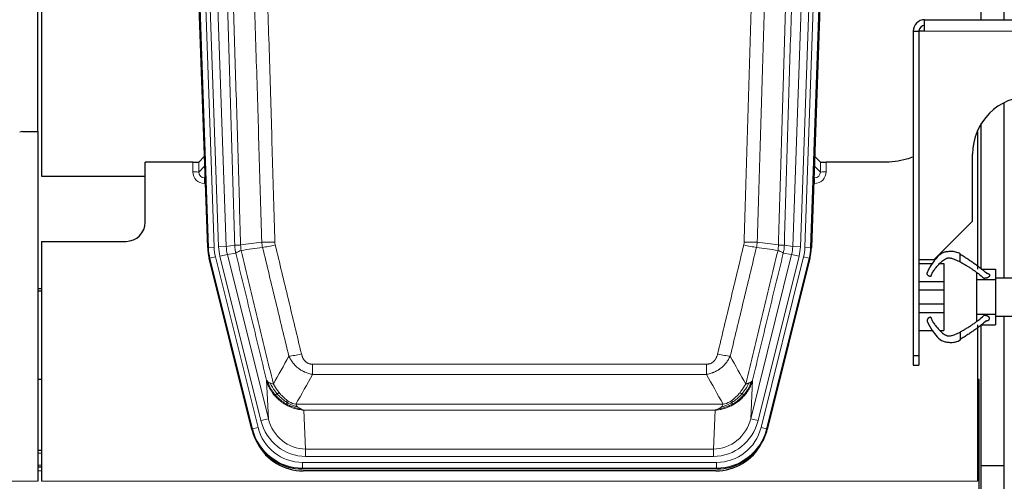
# Model space of a CAD drawing. Header units: inches. Extents: x 0 to 17820, y -10 to 12600.
# Tile 25 of 117: x 4145 to 4658, y 3028 to 3269. Entities that reach past the tile are written whole.
import ezdxf

# ---------------------------------------------------------------- set-up
doc = ezdxf.new("R2010")
doc.units = ezdxf.units.IN
doc.layers.add('1', color=7, linetype='Continuous', true_color=0xffffff)

msp = doc.modelspace()

# ---------------------------------------------------------------- linework, layer by layer
at = {"layer": '1', "color": 2, "linetype": 'Continuous', "lineweight": 25}
for p, q in [((4154.089, 3210.404), (4154.089, 3610.984)), ((4156.089, 3610.656), (4156.089, 3187.146)), ((4242.685, 3149.881), (4229.567, 3525.526)), ((4570.611, 3525.526), (4557.494, 3149.881)), ((4646.131, 3268.639), (4646.131, 3436.145)), ((4658.131, 3268.639), (4658.131, 3436.145)), ((4616.59, 3268.645), (4816.59, 3268.645)), ((4616.59, 3262.645), (4616.59, 3268.645)), ((4610.59, 3262.645), (4610.59, 3093.645)), ((4616.59, 3262.645), (4613.592, 3262.645)), ((4613.592, 3262.645), (4613.592, 3143.645)), ((4658.131, 3134.145), (4658.131, 3225.458)), ((4646.131, 3138.689), (4646.131, 3214.52)), ((4146.132, 3210.396), (4154.089, 3210.396)), ((4154.089, 3210.396), (4154.089, 3028.116)), ((4643.987, 3210.396), (4644.089, 3210.396)), ((4644.089, 3210.404), (4644.089, 3210.638)), ((4644.089, 3210.396), (4644.089, 3138.683)), ((4234.992, 3194.381), (4210.089, 3194.381)), ((4210.089, 3163.146), (4210.089, 3194.381)), ((4241.018, 3197.618), (4237.991, 3194.483)), ((4562.188, 3194.483), (4559.161, 3197.618)), ((4595.089, 3194.381), (4565.187, 3194.381)), ((4641.59, 3163.645), (4641.59, 3198.645)), ((4156.089, 3187.146), (4210.089, 3187.146)), ((4621.59, 3143.645), (4641.59, 3163.645)), ((4156.089, 3153.146), (4200.089, 3153.146)), ((4156.089, 3153.146), (4156.089, 3028.116)), ((4265.724, 3055.041), (4243.47, 3144.299)), ((4556.709, 3144.299), (4534.455, 3055.041)), ((4613.592, 3143.645), (4621.59, 3143.645)), ((4613.64, 3141.686), (4620.538, 3141.686)), ((4624.517, 3141.686), (4626.59, 3141.686)), ((4626.59, 3141.686), (4626.59, 3132.251)), ((4646.11, 3138.686), (4653.59, 3138.686)), ((4653.59, 3138.686), (4653.59, 3134.145)), ((4643.59, 3136.931), (4643.59, 3133.186)), ((4643.59, 3133.186), (4653.59, 3133.186)), ((4643.59, 3133.186), (4643.59, 3115.186)), ((4653.59, 3134.145), (4668.09, 3134.145)), ((4653.59, 3134.145), (4653.59, 3133.186)), ((4653.59, 3133.186), (4653.59, 3115.186)), ((4156.089, 3128.413), (4154.089, 3128.413)), ((4154.089, 3127.413), (4156.089, 3127.413)), ((4613.64, 3132.251), (4626.59, 3132.251)), ((4613.64, 3127.837), (4626.59, 3127.837)), ((4626.59, 3132.251), (4626.59, 3127.837)), ((4626.59, 3127.837), (4626.59, 3120.535)), ((4613.64, 3120.535), (4626.59, 3120.535)), ((4626.59, 3120.535), (4626.59, 3116.121)), ((4613.64, 3116.121), (4626.59, 3116.121)), ((4626.59, 3116.121), (4626.59, 3106.686)), ((4643.59, 3115.186), (4653.59, 3115.186)), ((4643.59, 3115.186), (4643.59, 3111.44)), ((4653.59, 3115.186), (4653.59, 3114.145)), ((4653.59, 3114.145), (4668.09, 3114.145)), ((4653.59, 3114.145), (4653.59, 3109.686)), ((4658.131, 3036.145), (4658.131, 3114.145)), ((4613.64, 3106.686), (4620.538, 3106.686)), ((4624.534, 3106.686), (4626.59, 3106.686)), ((4644.089, 3109.686), (4644.089, 3028.116)), ((4646.11, 3109.686), (4653.59, 3109.686)), ((4646.131, 3036.145), (4646.131, 3109.689)), ((4610.59, 3093.645), (4610.59, 3088.645)), ((4610.59, 3093.645), (4613.64, 3093.645)), ((4613.64, 3093.645), (4613.64, 3088.645)), ((4610.59, 3088.645), (4613.64, 3088.645)), ((4156.065, 3081.145), (4154.078, 3081.145)), ((4645.09, 3081.145), (4644.046, 3081.145)), ((4645.09, 2761.145), (4645.09, 3081.145)), ((4156.082, 3044.146), (4154.097, 3044.146)), ((4156.082, 3035.547), (4154.097, 3035.547)), ((4658.131, 3036.145), (4646.131, 3036.145)), ((4646.131, 2793.116), (4646.131, 3036.145)), ((4658.131, 2793.116), (4658.131, 3036.145)), ((4508.293, 3034.601), (4291.886, 3034.601)), ((4507.701, 3033.558), (4292.478, 3033.558))]:
    msp.add_line(p, q, dxfattribs=at)
at = {"layer": '1', "color": 110, "linetype": 'Continuous', "lineweight": 13}
for p, q in [((4243.059, 3149.933), (4229.948, 3525.376)), ((4232.942, 3525.481), (4246.053, 3150.038)), ((4235.334, 3524.539), (4248.4, 3150.368)), ((4239.326, 3524.678), (4252.392, 3150.507)), ((4547.787, 3150.507), (4560.853, 3524.678)), ((4564.845, 3524.539), (4551.779, 3150.368)), ((4554.126, 3150.038), (4567.237, 3525.481)), ((4570.231, 3525.376), (4557.12, 3149.933)), ((4816.59, 3262.645), (4616.59, 3262.645)), ((4234.982, 3189.334), (4234.992, 3194.381)), ((4237.991, 3194.483), (4237.98, 3189.252)), ((4562.199, 3189.252), (4562.188, 3194.483)), ((4565.187, 3194.381), (4565.197, 3189.334)), ((4237.98, 3189.252), (4241.194, 3192.58)), ((4558.985, 3192.58), (4562.199, 3189.252)), ((4241.4, 3186.687), (4240.973, 3186.244)), ((4240.973, 3186.244), (4241.416, 3186.244)), ((4240.973, 3186.244), (4240.973, 3183.325)), ((4558.763, 3186.244), (4559.206, 3186.244)), ((4559.206, 3186.244), (4558.779, 3186.687)), ((4559.206, 3186.244), (4559.206, 3183.325)), ((4240.973, 3183.325), (4241.517, 3183.325)), ((4559.206, 3183.325), (4558.661, 3183.325)), ((4242.685, 3149.881), (4243.059, 3149.933)), ((4246.053, 3150.038), (4243.059, 3149.933)), ((4248.4, 3150.368), (4252.392, 3150.507)), ((4252.392, 3150.507), (4256.769, 3151.122)), ((4543.41, 3151.122), (4547.787, 3150.507)), ((4547.787, 3150.507), (4551.779, 3150.368)), ((4557.12, 3149.933), (4554.126, 3150.038)), ((4557.12, 3149.933), (4557.494, 3149.881)), ((4243.843, 3144.351), (4243.47, 3144.299)), ((4246.75, 3145.076), (4243.843, 3144.351)), ((4266.017, 3055.416), (4243.843, 3144.351)), ((4246.75, 3145.076), (4268.924, 3056.141)), ((4249.097, 3145.406), (4252.973, 3146.372)), ((4270.449, 3059.768), (4249.097, 3145.406)), ((4257.325, 3146.984), (4252.973, 3146.372)), ((4252.973, 3146.372), (4274.325, 3060.734)), ((4525.854, 3060.734), (4547.206, 3146.372)), ((4529.73, 3059.768), (4551.082, 3145.406)), ((4531.255, 3056.141), (4553.429, 3145.076)), ((4556.336, 3144.351), (4534.162, 3055.416)), ((4547.206, 3146.372), (4542.854, 3146.984)), ((4547.206, 3146.372), (4551.082, 3145.406)), ((4556.336, 3144.351), (4553.429, 3145.076)), ((4556.709, 3144.299), (4556.336, 3144.351)), ((4297.418, 3089.089), (4502.761, 3089.089)), ((4297.418, 3083.848), (4297.418, 3089.089)), ((4502.761, 3083.848), (4502.761, 3089.089)), ((4502.761, 3083.848), (4297.418, 3083.848)), ((4274.325, 3060.734), (4273.368, 3080.789)), ((4526.811, 3080.789), (4525.854, 3060.734)), ((4288.687, 3068.229), (4511.492, 3068.229)), ((4270.449, 3059.768), (4274.325, 3060.734)), ((4507.379, 3065.199), (4292.8, 3065.199)), ((4292.8, 3065.199), (4293.768, 3044.92)), ((4506.411, 3044.92), (4507.379, 3065.199)), ((4529.73, 3059.768), (4525.854, 3060.734)), ((4265.724, 3055.041), (4266.017, 3055.416)), ((4268.924, 3056.141), (4266.017, 3055.416)), ((4534.162, 3055.416), (4531.255, 3056.141)), ((4534.162, 3055.416), (4534.455, 3055.041)), ((4156.082, 3042.691), (4154.097, 3042.691)), ((4293.768, 3044.92), (4506.411, 3044.92)), ((4293.768, 3041.056), (4293.768, 3044.92)), ((4506.411, 3041.056), (4293.768, 3041.056)), ((4506.411, 3041.056), (4506.411, 3044.92)), ((4156.082, 3036.516), (4154.097, 3036.516)), ((4292.179, 3034.976), (4291.886, 3034.601)), ((4292.179, 3034.976), (4292.179, 3037.972)), ((4292.179, 3037.972), (4508, 3037.972)), ((4508, 3034.976), (4292.179, 3034.976)), ((4508, 3034.976), (4508, 3037.972)), ((4508.293, 3034.601), (4508, 3034.976)), ((4156.082, 3033.547), (4154.097, 3033.547)), ((3666.089, 3028.116), (4154.089, 3028.116)), ((4156.089, 3028.116), (4644.089, 3028.116))]:
    msp.add_line(p, q, dxfattribs=at)
at = {"layer": '1', "color": 2, "linetype": 'Continuous', "lineweight": 25}
for centre, radius, start, end in [((4616.59, 3262.645), 6, 90, 180), ((4616.64, 3262.645), 3, 90, 180), ((4671.59, 3198.645), 30, 90, 180), ((4200.089, 3163.146), 10, 270, 0)]:
    msp.add_arc(centre, radius, start, end, dxfattribs=at)
for centre, major_axis, ratio, start_param, end_param in [((4146.135, 3207.391), (0.923, -2.86), 0.9982885, 2.8298327, 3.3530369), ((4234.993, 3194.486), (-3, 0), 0.0349646, 1.5706703, 3.1078402), ((4565.186, 3194.486), (3, 0), 0.0349646, 3.1753451, 4.712515), ((4269.706, 3150.832, 0), (26.774, 3.763), 0.9986144, 3.0370169, 3.2461684), ((4530.473, 3150.832, 0), (-26.774, 3.763), 0.9986144, 3.0370169, 3.2461684), ((4291.944, 3061.638, 0), (16.66, 21.323), 0.9977958, 2.4794378, 2.7643876), ((4508.235, 3061.638, 0), (-16.66, 21.323), 0.9977958, 3.5187977, 3.8037475), ((4292.504, 3060.575), (16.639, 21.297), 0.9990195, 2.7203481, 3.8043419), ((4291.944, 3061.638, 0), (16.66, 21.323), 0.9977958, 2.7643876, 3.8037475), ((4507.675, 3060.575), (-16.639, 21.297), 0.9990195, 2.4788434, 3.5628372), ((4508.235, 3061.638, 0), (-16.66, 21.323), 0.9977958, 2.4794378, 3.5187977)]:
    msp.add_ellipse(centre, major_axis=major_axis, ratio=ratio, start_param=start_param, end_param=end_param, dxfattribs=at)
at = {"layer": '1', "color": 110, "linetype": 'Continuous', "lineweight": 13}
for centre, major_axis, ratio, start_param, end_param in [((4240.985, 3189.334), (-3.237, -5.067), 0.9977321, 5.2798208, 6.8506171), ((4234.982, 3189.255), (-3, 0.006), 0.0261769, 3.175273, 4.7124429), ((4240.985, 3189.255), (-1.726, -2.474), 0.9943829, 5.3201387, 6.890935), ((4559.194, 3189.334), (3.237, -5.067), 0.9977321, 5.7157535, 7.2865499), ((4559.194, 3189.255), (1.726, -2.474), 0.9943829, 5.6754356, 7.2462319), ((4565.197, 3189.255), (-3, -0.006), 0.0261769, 4.7123351, 6.249505), ((4270.071, 3150.883), (-26.766, -3.762), 0.9989218, 6.1786096, 6.387761), ((4270.071, 3150.883, 0), (23.799, 3.345), 0.9986144, 3.0370169, 3.2461684), ((4272.418, 3151.213), (-23.799, -3.345), 0.9986144, 6.1786096, 6.387761), ((4272.418, 3151.213), (-19.844, -2.789), 0.9980617, 6.1786096, 6.387761), ((4277.723, 3153.827), (-9.996, -0.288), 0.1133347, 0.8101184, 1.5675278), ((4277.91, 3152.421), (-9.719, -2.353), 0.1107863, 0.7983441, 1.5439815), ((4522.269, 3152.421), (-9.719, 2.353), 0.1107863, 1.5976112, 2.3432486), ((4522.456, 3153.827), (-9.996, 0.288), 0.1133347, 1.5740649, 2.3314742), ((4527.761, 3151.213), (19.844, -2.789), 0.9980617, 6.1786096, 6.387761), ((4527.761, 3151.213), (23.799, -3.345), 0.9986144, 6.1786096, 6.387761), ((4530.108, 3150.883, 0), (-23.799, 3.345), 0.9986144, 3.0370169, 3.2461684), ((4530.108, 3150.883), (26.766, -3.762), 0.9989218, 6.1786096, 6.387761), ((4291.571, 3095.846), (-9.722, -2.342), 0.1329353, 0.7958322, 1.5387903), ((4508.608, 3095.846), (9.722, -2.342), 0.1329353, 4.744395, 5.4873531), ((4293.688, 3065.903), (1.001, -20.961), 0.9530564, 4.9157844, 6.2370968), ((4506.491, 3065.903), (-1.001, -20.961), 0.9530564, 0.0460885, 1.3674009), ((4292.231, 3062.005), (-16.651, -21.313), 0.9982842, 5.6210305, 6.9453401), ((4292.231, 3062.005, 0), (14.809, 18.954), 0.9977958, 2.4794378, 3.8037475), ((4293.688, 3065.903, 0), (1.185, -24.82), 0.9658521, 4.9157844, 6.2370968), ((4506.491, 3065.903, 0), (-1.185, -24.82), 0.9658521, 0.0460885, 1.3674009), ((4507.948, 3062.005, 0), (-14.809, 18.954), 0.9977958, 2.4794378, 3.8037475), ((4507.948, 3062.005), (16.651, -21.313), 0.9982842, 5.6210305, 6.9453401)]:
    msp.add_ellipse(centre, major_axis=major_axis, ratio=ratio, start_param=start_param, end_param=end_param, dxfattribs=at)
for points, knots in [([(4256.769, 3151.122), (4256.324, 3166.532), (4255.418, 3197.378), (4254.011, 3243.719), (4253.041, 3274.663), (4252.487, 3292.082), (4252.425, 3294.018), (4252.301, 3297.889), (4252.115, 3303.697), (4251.678, 3317.251), (4251.3, 3328.872), (4250.982, 3338.558), (4250.918, 3340.496), (4250.79, 3344.371), (4250.599, 3350.183), (4250.148, 3363.745), (4249.758, 3375.369), (4248.972, 3398.618), (4247.909, 3429.616), (4246.268, 3476.114), (4245.143, 3507.112), (4244.574, 3522.611)], [0, 0, 0, 0, 0.125, 0.25, 0.375, 0.375, 0.390625, 0.390625, 0.40625, 0.4375, 0.5, 0.5, 0.515625, 0.515625, 0.53125, 0.5625, 0.625, 0.625, 0.75, 0.875, 1, 1, 1, 1]), ([(4247.629, 3524.086), (4248.2, 3508.532), (4249.328, 3477.422), (4250.973, 3430.757), (4252.04, 3399.647), (4252.828, 3376.314), (4253.219, 3364.648), (4253.671, 3351.037), (4253.863, 3345.204), (4253.991, 3341.315), (4254.055, 3339.371), (4254.374, 3329.649), (4254.754, 3317.986), (4255.191, 3304.383), (4255.378, 3298.554), (4255.502, 3294.669), (4255.564, 3292.726), (4256.12, 3275.243), (4257.093, 3244.187), (4258.504, 3197.677), (4259.412, 3166.719), (4259.858, 3151.253)], [0, 0, 0, 0, 0.125, 0.25, 0.375, 0.375, 0.4375, 0.46875, 0.484375, 0.484375, 0.5, 0.5, 0.5625, 0.59375, 0.609375, 0.609375, 0.625, 0.625, 0.75, 0.875, 1, 1, 1, 1]), ([(4540.321, 3151.253), (4540.377, 3153.186), (4540.433, 3155.119), (4540.545, 3158.987), (4540.713, 3164.789), (4541.109, 3178.329), (4541.452, 3189.942), (4542.145, 3213.175), (4543.086, 3244.174), (4544.544, 3290.738), (4545.548, 3321.825), (4546.122, 3339.323), (4546.186, 3341.267), (4546.314, 3345.156), (4546.507, 3350.99), (4546.958, 3364.603), (4547.35, 3376.273), (4547.678, 3386), (4547.744, 3387.946), (4547.876, 3391.836), (4548.074, 3397.672), (4548.539, 3411.289), (4548.942, 3422.96), (4549.754, 3446.301), (4550.851, 3477.419), (4551.979, 3508.532), (4552.55, 3524.086)], [0, 0, 0, 0, 0.015625, 0.015625, 0.03125, 0.0625, 0.125, 0.125, 0.25, 0.375, 0.5, 0.5, 0.515625, 0.515625, 0.53125, 0.5625, 0.625, 0.625, 0.640625, 0.640625, 0.65625, 0.6875, 0.75, 0.75, 0.875, 1, 1, 1, 1]), ([(4555.605, 3522.611), (4555.036, 3507.112), (4553.911, 3476.11), (4552.817, 3445.103), (4552.008, 3421.846), (4551.606, 3410.217), (4551.142, 3396.649), (4550.944, 3390.834), (4550.813, 3386.957), (4550.747, 3385.018), (4550.419, 3375.327), (4550.029, 3363.698), (4549.579, 3350.134), (4549.387, 3344.321), (4549.259, 3340.447), (4549.196, 3338.509), (4548.623, 3321.074), (4547.622, 3290.1), (4546.167, 3243.705), (4544.761, 3197.375), (4543.855, 3166.533), (4543.41, 3151.122)], [0, 0, 0, 0, 0.125, 0.25, 0.25, 0.3125, 0.34375, 0.359375, 0.359375, 0.375, 0.375, 0.4375, 0.46875, 0.484375, 0.484375, 0.5, 0.5, 0.625, 0.75, 0.875, 1, 1, 1, 1]), ([(4270.855, 3152.807), (4270.417, 3168.026), (4269.525, 3198.488), (4268.603, 3228.998), (4267.9, 3251.898), (4267.664, 3259.534), (4267.188, 3274.813), (4266.947, 3282.455), (4266.221, 3305.391), (4265.729, 3320.688), (4265.105, 3339.817), (4264.98, 3343.643), (4264.728, 3351.295), (4264.349, 3362.773), (4263.966, 3374.252), (4263.194, 3397.208), (4262.151, 3427.817), (4260.541, 3473.731), (4259.439, 3504.342), (4258.881, 3519.647)], [0, 0, 0, 0, 0.125, 0.25, 0.25, 0.3125, 0.3125, 0.375, 0.375, 0.5, 0.5, 0.53125, 0.53125, 0.5625, 0.625, 0.625, 0.75, 0.875, 1, 1, 1, 1]), ([(4265.764, 3519.991), (4266.322, 3504.666), (4267.422, 3474.018), (4269.03, 3428.046), (4270.072, 3397.399), (4270.843, 3374.414), (4271.225, 3362.921), (4271.604, 3351.429), (4271.855, 3343.767), (4271.98, 3339.937), (4272.604, 3320.783), (4273.095, 3305.467), (4273.82, 3282.503), (4274.06, 3274.851), (4274.536, 3259.553), (4274.772, 3251.907), (4275.474, 3228.979), (4276.395, 3198.431), (4277.285, 3167.931), (4277.723, 3152.693)], [0, 0, 0, 0, 0.125, 0.25, 0.375, 0.375, 0.4375, 0.46875, 0.46875, 0.5, 0.5, 0.625, 0.625, 0.6875, 0.6875, 0.75, 0.75, 0.875, 1, 1, 1, 1]), ([(4522.456, 3152.693), (4522.894, 3167.931), (4523.784, 3198.431), (4524.705, 3228.979), (4525.407, 3251.907), (4525.643, 3259.553), (4526.119, 3274.851), (4526.359, 3282.503), (4527.084, 3305.467), (4527.575, 3320.783), (4528.199, 3339.937), (4528.324, 3343.767), (4528.575, 3351.429), (4528.954, 3362.921), (4529.336, 3374.414), (4530.107, 3397.399), (4531.149, 3428.046), (4532.757, 3474.018), (4533.857, 3504.666), (4534.415, 3519.991)], [0, 0, 0, 0, 0.125, 0.25, 0.25, 0.3125, 0.3125, 0.375, 0.375, 0.5, 0.5, 0.53125, 0.53125, 0.5625, 0.625, 0.625, 0.75, 0.875, 1, 1, 1, 1]), ([(4541.298, 3519.647), (4540.74, 3504.342), (4539.638, 3473.731), (4538.028, 3427.817), (4536.985, 3397.208), (4536.213, 3374.252), (4535.83, 3362.773), (4535.451, 3351.295), (4535.199, 3343.643), (4535.074, 3339.817), (4534.45, 3320.688), (4533.958, 3305.391), (4533.231, 3282.455), (4532.991, 3274.813), (4532.515, 3259.534), (4532.279, 3251.898), (4531.576, 3228.998), (4530.654, 3198.488), (4529.762, 3168.026), (4529.324, 3152.807)], [0, 0, 0, 0, 0.125, 0.25, 0.375, 0.375, 0.4375, 0.46875, 0.46875, 0.5, 0.5, 0.625, 0.625, 0.6875, 0.6875, 0.75, 0.75, 0.875, 1, 1, 1, 1]), ([(4256.769, 3151.122), (4256.794, 3151.12), (4256.845, 3151.117), (4257.033, 3151.114), (4257.303, 3151.116), (4257.778, 3151.123), (4258.562, 3151.152), (4259.426, 3151.219), (4259.858, 3151.253)], [0, 0, 0, 0, 0.1250992, 0.25018, 0.3752424, 0.5002868, 0.7501372, 1, 1, 1, 1]), ([(4257.325, 3146.984), (4257.256, 3147.288), (4257.102, 3147.966), (4256.909, 3149.167), (4256.802, 3150.245), (4256.776, 3150.943), (4256.769, 3151.122)], [0, 0, 0, 0, 0.2247758, 0.4999124, 0.8717677, 1, 1, 1, 1]), ([(4257.325, 3146.984), (4257.346, 3147.035), (4257.424, 3147.101), (4257.688, 3147.268), (4257.873, 3147.368), (4258.345, 3147.605), (4258.63, 3147.742), (4259.289, 3148.052), (4259.661, 3148.226), (4260.07, 3148.418)], [0, 0, 0, 0, 0.25, 0.25, 0.5, 0.5, 0.75, 0.75, 1, 1, 1, 1]), ([(4260.07, 3148.418), (4259.995, 3148.884), (4259.953, 3149.354), (4259.895, 3150.299), (4259.879, 3150.775), (4259.858, 3151.253)], [0, 0, 0, 0, 0.5, 0.5, 1, 1, 1, 1]), ([(4260.07, 3148.418), (4262.892, 3136.794), (4265.708, 3125.178), (4269.922, 3107.766), (4271.324, 3101.965), (4274.127, 3090.366), (4275.526, 3084.57), (4276.924, 3078.775)], [0, 0, 0, 0, 0.5, 0.5, 0.75, 0.75, 1, 1, 1, 1]), ([(4284.991, 3093.284), (4283.856, 3098.005), (4282.719, 3102.728), (4280.444, 3112.176), (4279.305, 3116.902), (4275.886, 3131.083), (4273.602, 3140.542), (4271.314, 3150.008)], [0, 0, 0, 0, 0.25, 0.25, 0.5, 0.5, 1, 1, 1, 1]), ([(4277.91, 3151.281), (4277.854, 3151.513), (4277.811, 3151.747), (4277.748, 3152.217), (4277.729, 3152.454), (4277.723, 3152.693)], [0, 0, 0, 0, 0.5, 0.5, 1, 1, 1, 1]), ([(4277.91, 3151.281), (4280.195, 3141.803), (4282.477, 3132.33), (4285.892, 3118.129), (4287.029, 3113.397), (4289.302, 3103.936), (4290.437, 3099.207), (4291.571, 3094.479)], [0, 0, 0, 0, 0.5, 0.5, 0.75, 0.75, 1, 1, 1, 1]), ([(4508.608, 3094.479), (4509.742, 3099.207), (4510.877, 3103.936), (4513.149, 3113.397), (4514.287, 3118.129), (4517.702, 3132.33), (4519.984, 3141.803), (4522.269, 3151.281)], [0, 0, 0, 0, 0.25, 0.25, 0.5, 0.5, 1, 1, 1, 1]), ([(4528.865, 3150.008), (4526.577, 3140.542), (4524.293, 3131.083), (4520.874, 3116.902), (4519.735, 3112.176), (4517.46, 3102.728), (4516.323, 3098.005), (4515.188, 3093.284)], [0, 0, 0, 0, 0.5, 0.5, 0.75, 0.75, 1, 1, 1, 1]), ([(4522.456, 3152.693), (4522.45, 3152.454), (4522.431, 3152.217), (4522.368, 3151.747), (4522.325, 3151.513), (4522.269, 3151.281)], [0, 0, 0, 0, 0.5, 0.5, 1, 1, 1, 1]), ([(4523.255, 3078.775), (4524.653, 3084.57), (4526.052, 3090.366), (4528.855, 3101.965), (4530.257, 3107.766), (4534.471, 3125.178), (4537.287, 3136.794), (4540.109, 3148.418)], [0, 0, 0, 0, 0.25, 0.25, 0.5, 0.5, 1, 1, 1, 1]), ([(4540.321, 3151.253), (4540.3, 3150.775), (4540.284, 3150.299), (4540.226, 3149.354), (4540.184, 3148.884), (4540.109, 3148.418)], [0, 0, 0, 0, 0.5, 0.5, 1, 1, 1, 1]), ([(4540.109, 3148.418), (4540.517, 3148.226), (4540.89, 3148.052), (4541.549, 3147.742), (4541.834, 3147.605), (4542.306, 3147.368), (4542.491, 3147.268), (4542.755, 3147.101), (4542.833, 3147.035), (4542.854, 3146.984)], [0, 0, 0, 0, 0.25, 0.25, 0.5, 0.5, 0.75, 0.75, 1, 1, 1, 1]), ([(4540.321, 3151.253), (4540.51, 3151.237), (4540.912, 3151.205), (4541.477, 3151.168), (4542.032, 3151.139), (4542.648, 3151.117), (4543.207, 3151.108), (4543.342, 3151.117), (4543.41, 3151.122)], [0, 0, 0, 0, 0.1064395, 0.2252974, 0.3565726, 0.5002636, 0.7501339, 1, 1, 1, 1]), ([(4543.41, 3151.122), (4543.403, 3150.943), (4543.377, 3150.245), (4543.27, 3149.167), (4543.077, 3147.966), (4542.923, 3147.288), (4542.854, 3146.984)], [0, 0, 0, 0, 0.1283244, 0.5000876, 0.7752121, 1, 1, 1, 1]), ([(4273.368, 3080.789), (4272.037, 3086.297), (4270.704, 3091.807), (4268.037, 3102.832), (4266.701, 3108.346), (4262.691, 3124.895), (4260.011, 3135.936), (4257.325, 3146.984)], [0, 0, 0, 0, 0.25, 0.25, 0.5, 0.5, 1, 1, 1, 1]), ([(4542.854, 3146.984), (4540.168, 3135.936), (4537.488, 3124.895), (4533.478, 3108.346), (4532.142, 3102.832), (4529.475, 3091.807), (4528.142, 3086.297), (4526.811, 3080.789)], [0, 0, 0, 0, 0.5, 0.5, 0.75, 0.75, 1, 1, 1, 1]), ([(4297.418, 3083.848), (4297.083, 3083.896), (4296.75, 3083.955), (4296.087, 3084.094), (4295.759, 3084.174), (4294.783, 3084.444), (4294.145, 3084.666), (4293.443, 3084.963), (4293.365, 3084.997), (4293.209, 3085.066), (4293.132, 3085.101), (4292.9, 3085.208), (4292.747, 3085.281), (4292.293, 3085.51), (4291.698, 3085.833), (4291.125, 3086.195), (4290.704, 3086.48), (4290.495, 3086.626), (4290.29, 3086.778), (4290.154, 3086.88), (4290.086, 3086.932), (4289.48, 3087.401), (4288.972, 3087.849), (4288.253, 3088.566), (4288.021, 3088.812), (4287.682, 3089.192), (4287.571, 3089.321), (4287.353, 3089.581), (4287.245, 3089.714), (4286.718, 3090.381), (4286.33, 3090.935), (4285.615, 3092.082), (4285.289, 3092.674), (4284.991, 3093.284)], [0, 0, 0, 0, 0.0625, 0.0625, 0.125, 0.125, 0.25, 0.25, 0.265625, 0.265625, 0.28125, 0.28125, 0.3125, 0.3125, 0.375, 0.4375, 0.4375, 0.46875, 0.484375, 0.484375, 0.5, 0.5, 0.625, 0.625, 0.6875, 0.6875, 0.71875, 0.71875, 0.75, 0.75, 0.875, 0.875, 1, 1, 1, 1]), ([(4297.418, 3089.089), (4297.236, 3089.089), (4297.053, 3089.096), (4296.689, 3089.128), (4296.51, 3089.152), (4296.154, 3089.218), (4295.979, 3089.259), (4295.632, 3089.358), (4295.461, 3089.417), (4295.25, 3089.502), (4295.208, 3089.52), (4295.124, 3089.557), (4295, 3089.613), (4294.879, 3089.674), (4294.64, 3089.801), (4294.332, 3089.988), (4294.045, 3090.205), (4293.872, 3090.35), (4293.837, 3090.379), (4293.769, 3090.439), (4293.736, 3090.47), (4293.636, 3090.563), (4293.571, 3090.626), (4293.381, 3090.819), (4293.262, 3090.953), (4293.035, 3091.231), (4292.928, 3091.374), (4292.725, 3091.669), (4292.63, 3091.821), (4292.517, 3092.016), (4292.494, 3092.055), (4292.451, 3092.134), (4292.429, 3092.174), (4292.365, 3092.293), (4292.324, 3092.374), (4292.205, 3092.616), (4292.132, 3092.78), (4291.995, 3093.11), (4291.931, 3093.278), (4291.755, 3093.785), (4291.655, 3094.129), (4291.571, 3094.479)], [0, 0, 0, 0, 0.0625, 0.0625, 0.125, 0.125, 0.1875, 0.1875, 0.25, 0.25, 0.265625, 0.265625, 0.28125, 0.3125, 0.3125, 0.375, 0.4375, 0.4375, 0.453125, 0.453125, 0.46875, 0.46875, 0.5, 0.5, 0.5625, 0.5625, 0.625, 0.625, 0.6875, 0.6875, 0.703125, 0.703125, 0.71875, 0.71875, 0.75, 0.75, 0.8125, 0.8125, 0.875, 0.875, 1, 1, 1, 1]), ([(4508.608, 3094.479), (4508.587, 3094.392), (4508.565, 3094.304), (4508.519, 3094.13), (4508.494, 3094.043), (4508.419, 3093.784), (4508.365, 3093.613), (4508.247, 3093.275), (4508.183, 3093.108), (4508.047, 3092.778), (4507.973, 3092.616), (4507.816, 3092.294), (4507.732, 3092.136), (4507.597, 3091.903), (4507.55, 3091.826), (4507.454, 3091.673), (4507.404, 3091.597), (4507.25, 3091.373), (4507.142, 3091.228), (4506.914, 3090.95), (4506.794, 3090.815), (4506.605, 3090.622), (4506.508, 3090.528), (4506.407, 3090.437), (4506.339, 3090.377), (4506.304, 3090.347), (4506.129, 3090.201), (4505.985, 3090.092), (4505.538, 3089.79), (4505.221, 3089.621), (4504.801, 3089.451), (4504.716, 3089.419), (4504.543, 3089.36), (4504.456, 3089.332), (4504.195, 3089.257), (4504.019, 3089.216), (4503.664, 3089.152), (4503.485, 3089.128), (4503.125, 3089.096), (4502.943, 3089.089), (4502.761, 3089.089)], [0, 0, 0, 0, 0.03125, 0.03125, 0.0625, 0.0625, 0.125, 0.125, 0.1875, 0.1875, 0.25, 0.25, 0.3125, 0.3125, 0.34375, 0.34375, 0.375, 0.375, 0.4375, 0.4375, 0.5, 0.5, 0.53125, 0.546875, 0.546875, 0.5625, 0.5625, 0.625, 0.625, 0.75, 0.75, 0.78125, 0.78125, 0.8125, 0.8125, 0.875, 0.875, 0.9375, 0.9375, 1, 1, 1, 1]), ([(4515.188, 3093.284), (4514.89, 3092.673), (4514.564, 3092.082), (4513.851, 3090.938), (4513.464, 3090.386), (4512.836, 3089.59), (4512.564, 3089.265), (4512.279, 3088.948), (4512.164, 3088.823), (4512.106, 3088.76), (4511.93, 3088.574), (4511.811, 3088.452), (4511.209, 3087.852), (4510.7, 3087.402), (4510.028, 3086.881), (4509.891, 3086.779), (4509.684, 3086.629), (4509.615, 3086.579), (4509.475, 3086.481), (4509.405, 3086.433), (4509.053, 3086.194), (4508.766, 3086.013), (4507.89, 3085.499), (4507.285, 3085.195), (4506.582, 3084.898), (4506.503, 3084.865), (4506.345, 3084.802), (4506.266, 3084.771), (4506.028, 3084.679), (4505.869, 3084.621), (4505.389, 3084.454), (4505.067, 3084.353), (4504.091, 3084.083), (4503.431, 3083.945), (4502.761, 3083.848)], [0, 0, 0, 0, 0.125, 0.125, 0.25, 0.25, 0.3125, 0.328125, 0.328125, 0.34375, 0.34375, 0.375, 0.375, 0.5, 0.5, 0.53125, 0.53125, 0.546875, 0.546875, 0.5625, 0.5625, 0.625, 0.625, 0.75, 0.75, 0.765625, 0.765625, 0.78125, 0.78125, 0.8125, 0.8125, 0.875, 0.875, 1, 1, 1, 1]), ([(4277.399, 3072.963), (4277.152, 3073.269), (4276.595, 3073.961), (4275.761, 3075.184), (4274.878, 3076.725), (4274.01, 3078.613), (4273.591, 3080.032), (4273.368, 3080.789)], [0, 0, 0, 0, 0.132495, 0.2987501, 0.4987593, 0.7325133, 1, 1, 1, 1]), ([(4277.889, 3073.193), (4277.455, 3073.703), (4277.045, 3074.233), (4275.515, 3076.415), (4274.619, 3078.194), (4274.007, 3080.007)], [0, 0, 0, 0, 0.25, 0.25, 1, 1, 1, 1]), ([(4278.875, 3073.72), (4278.504, 3074.152), (4278.147, 3074.596), (4276.786, 3076.415), (4275.916, 3077.869), (4275.217, 3079.335)], [0, 0, 0, 0, 0.25, 0.25, 1, 1, 1, 1]), ([(4280.099, 3074.169), (4279.801, 3074.539), (4279.51, 3074.917), (4278.383, 3076.447), (4277.617, 3077.635), (4276.924, 3078.775)], [0, 0, 0, 0, 0.25, 0.25, 1, 1, 1, 1]), ([(4523.255, 3078.775), (4522.562, 3077.635), (4521.796, 3076.447), (4520.669, 3074.917), (4520.378, 3074.539), (4520.079, 3074.169)], [0, 0, 0, 0, 0.75, 0.75, 1, 1, 1, 1]), ([(4524.962, 3079.335), (4524.263, 3077.869), (4523.393, 3076.415), (4522.032, 3074.596), (4521.675, 3074.152), (4521.304, 3073.72)], [0, 0, 0, 0, 0.75, 0.75, 1, 1, 1, 1]), ([(4526.172, 3080.007), (4525.56, 3078.194), (4524.664, 3076.415), (4523.134, 3074.233), (4522.724, 3073.703), (4522.29, 3073.193)], [0, 0, 0, 0, 0.75, 0.75, 1, 1, 1, 1]), ([(4526.811, 3080.789), (4526.69, 3080.355), (4526.456, 3079.517), (4526.015, 3078.334), (4525.545, 3077.263), (4525.056, 3076.301), (4524.563, 3075.446), (4524.081, 3074.691), (4523.62, 3074.034), (4523.192, 3073.466), (4522.911, 3073.123), (4522.78, 3072.963)], [0, 0, 0, 0, 0.1527923, 0.2951653, 0.4271184, 0.5486511, 0.6597631, 0.7604539, 0.8507236, 0.9305721, 1, 1, 1, 1]), ([(4524.962, 3079.335), (4524.839, 3079.283), (4524.711, 3079.233), (4524.379, 3079.111), (4524.168, 3079.04), (4523.726, 3078.904), (4523.495, 3078.839), (4523.255, 3078.775)], [0, 0, 0, 0, 0.25, 0.25, 0.625, 0.625, 1, 1, 1, 1]), ([(4526.172, 3080.007), (4526.133, 3079.976), (4526.093, 3079.946), (4525.925, 3079.827), (4525.786, 3079.74), (4525.483, 3079.572), (4525.319, 3079.491), (4525.083, 3079.386), (4525.023, 3079.36), (4524.962, 3079.335)], [0, 0, 0, 0, 0.125, 0.125, 0.5, 0.5, 0.875, 0.875, 1, 1, 1, 1]), ([(4526.811, 3080.789), (4526.727, 3080.581), (4526.585, 3080.381), (4526.322, 3080.129), (4526.25, 3080.067), (4526.172, 3080.007)], [0, 0, 0, 0, 0.75, 0.75, 1, 1, 1, 1]), ([(4277.399, 3072.963), (4277.435, 3072.969), (4277.478, 3072.984), (4277.583, 3073.029), (4277.645, 3073.061), (4277.771, 3073.128), (4277.828, 3073.159), (4277.889, 3073.193)], [0, 0, 0, 0, 0.375, 0.375, 0.75, 0.75, 1, 1, 1, 1]), ([(4284.402, 3067.48), (4284.005, 3067.685), (4283.193, 3068.103), (4281.999, 3068.841), (4280.802, 3069.686), (4279.623, 3070.653), (4278.467, 3071.74), (4277.76, 3072.55), (4277.399, 3072.963)], [0, 0, 0, 0, 0.1495041, 0.3058451, 0.4690463, 0.6391276, 0.8161069, 1, 1, 1, 1]), ([(4277.889, 3073.193), (4277.92, 3073.21), (4277.953, 3073.228), (4278.087, 3073.303), (4278.2, 3073.366), (4278.449, 3073.502), (4278.586, 3073.574), (4278.777, 3073.671), (4278.826, 3073.696), (4278.875, 3073.72)], [0, 0, 0, 0, 0.125, 0.125, 0.5, 0.5, 0.875, 0.875, 1, 1, 1, 1]), ([(4284.087, 3068.193), (4283.798, 3068.348), (4283.512, 3068.51), (4282.378, 3069.188), (4281.555, 3069.76), (4279.99, 3071.02), (4279.249, 3071.707), (4278.33, 3072.687), (4278.107, 3072.938), (4277.889, 3073.193)], [0, 0, 0, 0, 0.125, 0.125, 0.5, 0.5, 0.875, 0.875, 1, 1, 1, 1]), ([(4278.875, 3073.72), (4278.974, 3073.768), (4279.075, 3073.816), (4279.332, 3073.93), (4279.489, 3073.994), (4279.8, 3074.1), (4279.953, 3074.143), (4280.099, 3074.169)], [0, 0, 0, 0, 0.25, 0.25, 0.625, 0.625, 1, 1, 1, 1]), ([(4283.919, 3069.308), (4283.69, 3069.455), (4283.463, 3069.606), (4282.561, 3070.232), (4281.902, 3070.748), (4280.632, 3071.859), (4280.022, 3072.455), (4279.25, 3073.291), (4279.061, 3073.504), (4278.875, 3073.72)], [0, 0, 0, 0, 0.125, 0.125, 0.5, 0.5, 0.875, 0.875, 1, 1, 1, 1]), ([(4284.069, 3070.29), (4283.889, 3070.421), (4283.71, 3070.556), (4283.003, 3071.115), (4282.488, 3071.574), (4281.494, 3072.555), (4281.015, 3073.077), (4280.4, 3073.8), (4280.249, 3073.984), (4280.099, 3074.169)], [0, 0, 0, 0, 0.125, 0.125, 0.5, 0.5, 0.875, 0.875, 1, 1, 1, 1]), ([(4522.78, 3072.963), (4522.471, 3072.607), (4521.864, 3071.907), (4520.881, 3070.952), (4519.878, 3070.085), (4518.858, 3069.309), (4517.831, 3068.62), (4516.809, 3068.008), (4516.117, 3067.654), (4515.777, 3067.48)], [0, 0, 0, 0, 0.1580483, 0.3110147, 0.4589091, 0.6017421, 0.7395257, 0.8722733, 1, 1, 1, 1]), ([(4522.29, 3073.193), (4522.072, 3072.938), (4521.849, 3072.687), (4520.93, 3071.707), (4520.189, 3071.02), (4518.624, 3069.76), (4517.801, 3069.188), (4516.667, 3068.51), (4516.381, 3068.348), (4516.092, 3068.193)], [0, 0, 0, 0, 0.125, 0.125, 0.5, 0.5, 0.875, 0.875, 1, 1, 1, 1]), ([(4520.079, 3074.169), (4519.93, 3073.984), (4519.779, 3073.8), (4519.164, 3073.077), (4518.685, 3072.555), (4517.691, 3071.574), (4517.176, 3071.115), (4516.469, 3070.556), (4516.29, 3070.421), (4516.11, 3070.29)], [0, 0, 0, 0, 0.125, 0.125, 0.5, 0.5, 0.875, 0.875, 1, 1, 1, 1]), ([(4521.304, 3073.72), (4521.118, 3073.504), (4520.929, 3073.291), (4520.157, 3072.455), (4519.547, 3071.859), (4518.277, 3070.748), (4517.618, 3070.232), (4516.716, 3069.606), (4516.489, 3069.455), (4516.26, 3069.308)], [0, 0, 0, 0, 0.125, 0.125, 0.5, 0.5, 0.875, 0.875, 1, 1, 1, 1]), ([(4521.304, 3073.72), (4521.205, 3073.768), (4521.104, 3073.816), (4520.847, 3073.93), (4520.69, 3073.994), (4520.379, 3074.1), (4520.226, 3074.143), (4520.079, 3074.169)], [0, 0, 0, 0, 0.25, 0.25, 0.625, 0.625, 1, 1, 1, 1]), ([(4522.29, 3073.193), (4522.259, 3073.21), (4522.226, 3073.228), (4522.092, 3073.303), (4521.979, 3073.366), (4521.73, 3073.502), (4521.593, 3073.574), (4521.402, 3073.671), (4521.353, 3073.696), (4521.304, 3073.72)], [0, 0, 0, 0, 0.125, 0.125, 0.5, 0.5, 0.875, 0.875, 1, 1, 1, 1]), ([(4522.78, 3072.963), (4522.708, 3072.976), (4522.609, 3073.02), (4522.407, 3073.128), (4522.351, 3073.159), (4522.29, 3073.193)], [0, 0, 0, 0, 0.75, 0.75, 1, 1, 1, 1]), ([(4283.919, 3069.308), (4283.917, 3069.407), (4283.919, 3069.503), (4283.932, 3069.738), (4283.948, 3069.872), (4283.996, 3070.108), (4284.028, 3070.211), (4284.069, 3070.29)], [0, 0, 0, 0, 0.25, 0.25, 0.625, 0.625, 1, 1, 1, 1]), ([(4284.087, 3068.193), (4284.075, 3068.233), (4284.064, 3068.274), (4284.019, 3068.443), (4283.99, 3068.579), (4283.946, 3068.864), (4283.931, 3069.013), (4283.921, 3069.21), (4283.919, 3069.259), (4283.919, 3069.308)], [0, 0, 0, 0, 0.125, 0.125, 0.5, 0.5, 0.875, 0.875, 1, 1, 1, 1]), ([(4289.557, 3066.891), (4288.147, 3067.211), (4286.711, 3067.752), (4284.84, 3068.745), (4284.376, 3069.016), (4283.919, 3069.308)], [0, 0, 0, 0, 0.75, 0.75, 1, 1, 1, 1]), ([(4288.687, 3068.229), (4287.466, 3068.442), (4286.29, 3068.907), (4284.796, 3069.787), (4284.429, 3070.029), (4284.069, 3070.29)], [0, 0, 0, 0, 0.75, 0.75, 1, 1, 1, 1]), ([(4284.402, 3067.48), (4284.369, 3067.539), (4284.329, 3067.608), (4284.247, 3067.77), (4284.205, 3067.862), (4284.137, 3068.037), (4284.111, 3068.113), (4284.087, 3068.193)], [0, 0, 0, 0, 0.375, 0.375, 0.75, 0.75, 1, 1, 1, 1]), ([(4291.229, 3065.89), (4289.456, 3066.113), (4287.627, 3066.596), (4285.253, 3067.601), (4284.665, 3067.882), (4284.087, 3068.193)], [0, 0, 0, 0, 0.75, 0.75, 1, 1, 1, 1]), ([(4292.8, 3065.199), (4292.355, 3065.24), (4291.453, 3065.323), (4290.079, 3065.553), (4288.676, 3065.871), (4287.253, 3066.294), (4285.815, 3066.819), (4284.877, 3067.258), (4284.402, 3067.48)], [0, 0, 0, 0, 0.1561441, 0.3164106, 0.4808681, 0.6495804, 0.8226062, 1, 1, 1, 1]), ([(4289.557, 3066.891), (4289.439, 3066.987), (4289.329, 3067.087), (4289.08, 3067.346), (4288.955, 3067.51), (4288.769, 3067.855), (4288.708, 3068.037), (4288.687, 3068.229)], [0, 0, 0, 0, 0.25, 0.25, 0.625, 0.625, 1, 1, 1, 1]), ([(4291.229, 3065.89), (4291.155, 3065.926), (4291.081, 3065.962), (4290.785, 3066.109), (4290.563, 3066.227), (4290.136, 3066.477), (4289.93, 3066.609), (4289.678, 3066.795), (4289.617, 3066.842), (4289.557, 3066.891)], [0, 0, 0, 0, 0.125, 0.125, 0.5, 0.5, 0.875, 0.875, 1, 1, 1, 1]), ([(4292.8, 3065.199), (4292.647, 3065.265), (4292.471, 3065.339), (4292.088, 3065.502), (4291.881, 3065.592), (4291.523, 3065.752), (4291.376, 3065.82), (4291.229, 3065.89)], [0, 0, 0, 0, 0.375, 0.375, 0.75, 0.75, 1, 1, 1, 1]), ([(4515.777, 3067.48), (4515.37, 3067.288), (4514.564, 3066.908), (4513.331, 3066.437), (4512.107, 3066.042), (4510.894, 3065.726), (4509.7, 3065.482), (4508.529, 3065.302), (4507.76, 3065.233), (4507.379, 3065.199)], [0, 0, 0, 0, 0.1523218, 0.3014284, 0.4473536, 0.5901335, 0.7298066, 0.8664141, 1, 1, 1, 1]), ([(4507.379, 3065.199), (4507.502, 3065.251), (4507.778, 3065.367), (4508.311, 3065.592), (4508.724, 3065.785), (4508.95, 3065.89)], [0, 0, 0, 0, 0.2664231, 0.5992998, 1, 1, 1, 1]), ([(4516.092, 3068.193), (4515.514, 3067.882), (4514.926, 3067.601), (4512.552, 3066.596), (4510.723, 3066.113), (4508.95, 3065.89)], [0, 0, 0, 0, 0.25, 0.25, 1, 1, 1, 1]), ([(4508.95, 3065.89), (4509.16, 3065.995), (4509.453, 3066.14), (4509.9, 3066.389), (4510.253, 3066.608), (4510.506, 3066.802), (4510.622, 3066.891)], [0, 0, 0, 0, 0.3659786, 0.5111863, 0.7766492, 1, 1, 1, 1]), ([(4516.26, 3069.308), (4515.803, 3069.016), (4515.339, 3068.745), (4513.468, 3067.751), (4512.032, 3067.211), (4510.622, 3066.891)], [0, 0, 0, 0, 0.25, 0.25, 1, 1, 1, 1]), ([(4510.622, 3066.891), (4510.855, 3067.096), (4511.277, 3067.47), (4511.426, 3067.994), (4511.492, 3068.229)], [0, 0, 0, 0, 0.5515604, 1, 1, 1, 1]), ([(4516.11, 3070.29), (4515.75, 3070.029), (4515.383, 3069.787), (4513.889, 3068.907), (4512.713, 3068.442), (4511.492, 3068.229)], [0, 0, 0, 0, 0.25, 0.25, 1, 1, 1, 1]), ([(4515.777, 3067.48), (4515.81, 3067.539), (4515.85, 3067.608), (4515.931, 3067.77), (4515.974, 3067.862), (4516.042, 3068.037), (4516.068, 3068.113), (4516.092, 3068.193)], [0, 0, 0, 0, 0.375, 0.375, 0.75, 0.75, 1, 1, 1, 1]), ([(4516.092, 3068.193), (4516.104, 3068.233), (4516.115, 3068.274), (4516.16, 3068.443), (4516.189, 3068.579), (4516.233, 3068.864), (4516.248, 3069.012), (4516.258, 3069.21), (4516.26, 3069.259), (4516.26, 3069.308)], [0, 0, 0, 0, 0.125, 0.125, 0.5, 0.5, 0.875, 0.875, 1, 1, 1, 1]), ([(4516.26, 3069.308), (4516.262, 3069.407), (4516.26, 3069.503), (4516.247, 3069.738), (4516.231, 3069.872), (4516.183, 3070.108), (4516.151, 3070.211), (4516.11, 3070.29)], [0, 0, 0, 0, 0.25, 0.25, 0.625, 0.625, 1, 1, 1, 1])]:
    msp.add_open_spline(points, degree=3, knots=knots, dxfattribs=at)
at = {"layer": '1', "color": 2, "linetype": 'Continuous', "lineweight": 25}
for points in [[(4610.59, 3262.645), (4613.592, 3262.645)], [(4613.64, 3143.645), (4613.64, 3093.645)]]:
    msp.add_open_spline(points, degree=1, dxfattribs=at)
for points, degree, knots in [([(4610.676, 3197.058), (4609.53, 3196.652), (4608.367, 3196.291), (4603.251, 3194.919), (4599.17, 3194.381), (4595.089, 3194.381)], 3, [0, 0, 0, 0, 0.2296211, 0.2296211, 1, 1, 1, 1]), ([(4635.09, 3146.668), (4634.378, 3147.056), (4632.917, 3147.608), (4630.791, 3147.931), (4629.19, 3147.83), (4627.789, 3147.661), (4625.279, 3147.129), (4623.02, 3144.795), (4620.035, 3141.285), (4618.595, 3138.482), (4617.973, 3136.783)], 3, [0, 0, 0, 0, 0.0814653, 0.1559828, 0.1911743, 0.2249949, 0.287706, 0.4788941, 0.6942781, 1, 1, 1, 1]), ([(4619.73, 3134.799), (4619.975, 3135.421), (4620.543, 3136.623), (4621.621, 3138.339), (4622.695, 3139.699), (4623.618, 3140.753), (4624.344, 3141.533), (4625.109, 3142.301), (4625.958, 3143.046), (4626.792, 3143.648), (4627.505, 3144.045), (4627.958, 3144.259), (4628.327, 3144.401), (4628.732, 3144.507), (4629.322, 3144.56), (4630.11, 3144.488), (4631.024, 3144.207), (4632.193, 3143.784), (4633.586, 3143.202), (4634.599, 3142.731), (4635.09, 3142.502)], 3, [0, 0, 0, 0, 0.125, 0.25, 0.375, 0.4375, 0.5, 0.5625, 0.625, 0.6875, 0.71875, 0.734375, 0.75, 0.765625, 0.78125, 0.8125, 0.84375, 0.875, 0.9375, 1, 1, 1, 1]), ([(4635.09, 3142.502), (4635.09, 3142.596), (4635.09, 3142.792), (4635.09, 3143.029), (4635.09, 3143.301), (4635.09, 3143.63), (4635.09, 3143.936), (4635.09, 3144.241), (4635.09, 3144.598), (4635.09, 3144.971), (4635.09, 3145.305), (4635.09, 3145.597), (4635.09, 3145.879), (4635.09, 3146.186), (4635.09, 3146.42), (4635.09, 3146.563), (4635.09, 3146.636), (4635.09, 3146.679), (4635.09, 3146.684), (4635.09, 3146.618), (4635.09, 3146.494), (4635.09, 3146.358), (4635.09, 3146.283)], 5, [0, 0, 0, 0, 0, 0, 0.1360851, 0.25, 0.25, 0.25, 0.2708653, 0.3748173, 0.4789488, 0.5, 0.5, 0.5, 0.5828898, 0.6871801, 0.75, 0.75, 0.75, 0.7916704, 0.8957455, 1, 1, 1, 1, 1, 1]), ([(4648.77, 3136.597), (4647.918, 3137.367), (4646.525, 3138.53), (4644.443, 3140.114), (4642.746, 3141.335), (4640.954, 3142.583), (4639.09, 3143.843), (4637.173, 3145.096), (4635.819, 3145.907), (4635.09, 3146.283)], 3, [0, 0, 0, 0, 0.25, 0.375, 0.5, 0.625, 0.75, 0.875, 1, 1, 1, 1]), ([(4635.09, 3142.502), (4635.662, 3142.169), (4636.792, 3141.52), (4638.431, 3140.541), (4640.032, 3139.549), (4641.597, 3138.526), (4643.125, 3137.455), (4645.126, 3135.951), (4646.527, 3134.739), (4647.413, 3133.897)], 3, [0, 0, 0, 0, 0.125, 0.25, 0.375, 0.5, 0.625, 0.75, 1, 1, 1, 1]), ([(4619.73, 3134.8), (4619.336, 3134.841), (4618.625, 3135.153), (4618.122, 3135.633), (4617.879, 3136.231), (4617.93, 3136.659), (4617.972, 3136.781)], 2, [0, 0, 0, 0.2264749, 0.4529498, 0.6794248, 0.9058997, 1, 1, 1]), ([(4648.77, 3136.596), (4649.213, 3136.555), (4649.991, 3136.246), (4650.426, 3135.768), (4650.461, 3135.173), (4650.122, 3134.643), (4649.494, 3134.224), (4648.28, 3133.808), (4647.413, 3133.897)], 2, [0, 0, 0, 0.125, 0.25, 0.375, 0.5, 0.625, 0.75, 1, 1, 1]), ([(4619.73, 3113.572), (4619.558, 3113.554), (4619.246, 3113.494), (4618.952, 3113.388), (4618.687, 3113.243), (4618.446, 3113.05), (4618.259, 3112.865), (4618.101, 3112.675), (4617.977, 3112.446), (4617.91, 3112.205), (4617.901, 3111.981), (4617.917, 3111.809), (4617.929, 3111.739), (4617.941, 3111.689), (4617.955, 3111.639), (4617.972, 3111.59)], 5, [0, 0, 0, 0, 0, 0, 0.2466427, 0.4531038, 0.4531038, 0.4531038, 0.4909203, 0.6793245, 0.868054, 0.9062075, 0.9062075, 0.9062075, 1, 1, 1, 1, 1, 1]), ([(4619.73, 3113.572), (4619.975, 3112.951), (4620.543, 3111.748), (4621.621, 3110.032), (4622.695, 3108.673), (4623.618, 3107.618), (4624.344, 3106.838), (4625.109, 3106.07), (4625.958, 3105.325), (4626.792, 3104.724), (4627.505, 3104.327), (4627.958, 3104.112), (4628.327, 3103.97), (4628.732, 3103.864), (4629.322, 3103.812), (4630.11, 3103.884), (4631.024, 3104.164), (4632.193, 3104.587), (4633.586, 3105.169), (4634.599, 3105.64), (4635.09, 3105.87)], 3, [0, 0, 0, 0, 0.125, 0.25, 0.375, 0.4375, 0.5, 0.5625, 0.625, 0.6875, 0.71875, 0.734375, 0.75, 0.765625, 0.78125, 0.8125, 0.84375, 0.875, 0.9375, 1, 1, 1, 1]), ([(4635.09, 3105.87), (4635.662, 3106.203), (4636.792, 3106.852), (4638.431, 3107.83), (4640.032, 3108.823), (4641.597, 3109.845), (4643.125, 3110.916), (4645.126, 3112.42), (4646.527, 3113.633), (4647.413, 3114.475)], 3, [0, 0, 0, 0, 0.125, 0.25, 0.375, 0.5, 0.625, 0.75, 1, 1, 1, 1]), ([(4648.77, 3111.775), (4648.913, 3111.788), (4649.199, 3111.831), (4649.532, 3111.919), (4649.829, 3112.05), (4650.065, 3112.218), (4650.224, 3112.375), (4650.328, 3112.51), (4650.386, 3112.618), (4650.423, 3112.732), (4650.446, 3112.886), (4650.446, 3113.06), (4650.426, 3113.177), (4650.387, 3113.291), (4650.321, 3113.42), (4650.203, 3113.595), (4650.116, 3113.695), (4650.014, 3113.789), (4649.9, 3113.876), (4649.697, 3114.012), (4649.566, 3114.088), (4649.427, 3114.157), (4649.28, 3114.219), (4648.986, 3114.323), (4648.639, 3114.423), (4648.299, 3114.483), (4647.949, 3114.507), (4647.6, 3114.494), (4647.413, 3114.475)], 5, [0, 0, 0, 0, 0, 0, 0.1042545, 0.2083296, 0.25, 0.25, 0.25, 0.3128199, 0.375, 0.375, 0.375, 0.4171102, 0.5, 0.5, 0.5, 0.5210512, 0.625, 0.625, 0.625, 0.6251827, 0.7291347, 0.75, 0.75, 0.75, 0.8639149, 1, 1, 1, 1, 1, 1]), ([(4617.973, 3111.589), (4618.595, 3109.89), (4620.035, 3107.087), (4623.02, 3103.576), (4625.279, 3101.242), (4627.789, 3100.711), (4629.19, 3100.542), (4630.791, 3100.441), (4632.917, 3100.764), (4634.378, 3101.315), (4635.09, 3101.703)], 3, [0, 0, 0, 0, 0.3057219, 0.5211059, 0.712294, 0.7750051, 0.8088257, 0.8440172, 0.9185347, 1, 1, 1, 1]), ([(4648.77, 3111.775), (4647.918, 3111.004), (4646.525, 3109.842), (4644.443, 3108.258), (4642.746, 3107.037), (4640.954, 3105.789), (4639.09, 3104.528), (4637.173, 3103.276), (4635.819, 3102.465), (4635.09, 3102.089)], 3, [0, 0, 0, 0, 0.25, 0.375, 0.5, 0.625, 0.75, 0.875, 1, 1, 1, 1]), ([(4635.09, 3105.87), (4635.09, 3105.776), (4635.09, 3105.579), (4635.09, 3105.342), (4635.09, 3105.07), (4635.09, 3104.741), (4635.09, 3104.436), (4635.09, 3104.269), (4635.09, 3104.096), (4635.09, 3103.918), (4635.09, 3103.617), (4635.09, 3103.433), (4635.09, 3103.249), (4635.09, 3103.066), (4635.09, 3102.775), (4635.09, 3102.577), (4635.09, 3102.418), (4635.09, 3102.275), (4635.09, 3102.089), (4635.09, 3101.945), (4635.09, 3101.858), (4635.09, 3101.794), (4635.09, 3101.736), (4635.09, 3101.692), (4635.09, 3101.687), (4635.09, 3101.754), (4635.09, 3101.877), (4635.09, 3102.013), (4635.09, 3102.089)], 5, [0, 0, 0, 0, 0, 0, 0.1360851, 0.25, 0.25, 0.25, 0.2708653, 0.3748173, 0.375, 0.375, 0.375, 0.4789488, 0.5, 0.5, 0.5, 0.5828898, 0.625, 0.625, 0.625, 0.6871801, 0.75, 0.75, 0.75, 0.7916704, 0.8957455, 1, 1, 1, 1, 1, 1])]:
    msp.add_open_spline(points, degree=degree, knots=knots, dxfattribs=at)
at = {"layer": '1', "color": 110, "linetype": 'Continuous', "lineweight": 13}
for points in [[(4259.858, 3151.253), (4263.523, 3151.773), (4267.189, 3152.291), (4270.855, 3152.807)], [(4271.314, 3150.008), (4267.565, 3149.48), (4263.817, 3148.95), (4260.07, 3148.418)], [(4271.314, 3150.008), (4271.201, 3150.467), (4271.013, 3151.394), (4270.896, 3152.334), (4270.855, 3152.807)], [(4529.324, 3152.807), (4529.283, 3152.334), (4529.166, 3151.394), (4528.978, 3150.467), (4528.865, 3150.008)], [(4540.109, 3148.418), (4536.362, 3148.95), (4532.614, 3149.48), (4528.865, 3150.008)], [(4529.324, 3152.807), (4532.99, 3152.291), (4536.656, 3151.773), (4540.321, 3151.253)], [(4276.924, 3078.775), (4279.598, 3083.616), (4282.287, 3088.453), (4284.991, 3093.284)], [(4515.188, 3093.284), (4517.892, 3088.453), (4520.581, 3083.616), (4523.255, 3078.775)], [(4297.418, 3083.848), (4294.49, 3078.647), (4291.58, 3073.441), (4288.687, 3068.229)], [(4511.492, 3068.229), (4508.599, 3073.441), (4505.689, 3078.647), (4502.761, 3083.848)], [(4273.368, 3080.789), (4273.482, 3080.503), (4273.697, 3080.241), (4274.007, 3080.007)], [(4274.007, 3080.007), (4274.319, 3079.756), (4274.727, 3079.531), (4275.217, 3079.335)], [(4275.217, 3079.335), (4275.709, 3079.121), (4276.283, 3078.935), (4276.924, 3078.775)]]:
    msp.add_open_spline(points, degree=3, dxfattribs=at)

doc.saveas('drawing.dxf')
